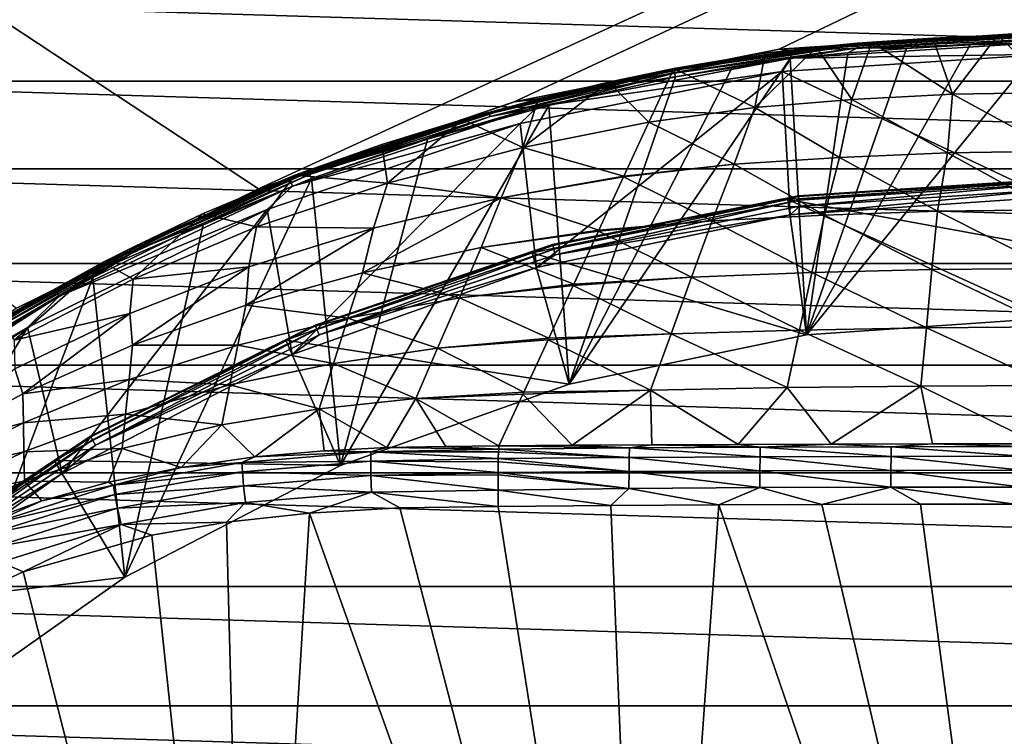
# Model space of a CAD drawing. Header units: metres. Extents: x -50 to 50, y -86 to 50.
# Tile 244 of 256: x -11 to 0, y 15 to 23. Entities that reach past the tile are written whole.
import ezdxf

# ---------------------------------------------------------------- set-up
doc = ezdxf.new("R2010")
doc.units = ezdxf.units.M
doc.layers.add('solid_MONTA1__SW0001', color=7, linetype='CONTINUOUS')

msp = doc.modelspace()

# ---------------------------------------------------------------- linework, layer by layer
at = {"layer": 'solid_MONTA1__SW0001'}
for points in [[(-8.801449, 21.249317, 108.5), (49.207382, 47.907547, 108.5), (-49.207382, 47.907551, 108.5)], [(-11.500178, 19.918446, 108.5), (-8.801449, 21.249317, 108.5), (-49.207382, 47.907551, 108.5)], [(-8.801449, 21.249317, 108.5), (-5.953105, 22.216209, 108.5), (49.207382, 47.907547, 108.5)], [(-5.953105, 22.216209, 108.5), (-3.001976, 22.803211, 108.5), (49.207382, 47.907547, 108.5)], [(-3.001976, 22.803211, 108.5), (0, 23, 108.5), (49.207382, 47.907547, 108.5)], [(-15.506985, 22.449154, 102.300003), (-14.122633, 23.344902, 102.300003), (15.506783, 22.449293, 102.300003)], [(-14.122633, 23.344902, 102.300003), (14.122458, 23.345009, 102.300003), (15.506783, 22.449293, 102.300003)], [(-3.002102, 22.803232, 169.300003), (0, 22.969847, 169.471008), (0, 23, 169.300003)], [(-3.001976, 22.803211, 108.5), (-3.002102, 22.803232, 169.300003), (0, 23, 169.300003)], [(-3.002102, 22.803232, 169.300003), (-2.878885, 22.788723, 169.471008), (0, 22.969847, 169.471008)], [(-3.001976, 22.803211, 108.5), (0, 23, 169.300003), (0, 23, 108.5)], [(-2.878885, 22.788723, 169.471008), (0, 22.88291, 169.621521), (0, 22.969847, 169.471008)], [(-0.073812, 22.967297, 172.477081), (-2.133358, 22.869936, 172.477081), (-0.566919, 22.958464, 172.525787)], [(-2.131873, 22.851913, 172.439346), (-2.133358, 22.869936, 172.477081), (-0.073812, 22.967297, 172.477081)], [(-2.133358, 22.869936, 172.477081), (-1.291835, 22.927837, 172.525497), (-0.566919, 22.958464, 172.525787)], [(-2.133358, 22.869936, 172.477081), (-1.969729, 22.882263, 172.525024), (-1.291835, 22.927837, 172.525497)], [(-0.073743, 22.949213, 172.439346), (-2.131873, 22.851913, 172.439346), (-0.073812, 22.967297, 172.477081)], [(-2.129277, 22.820393, 172.411926), (-2.131873, 22.851913, 172.439346), (-0.073743, 22.949213, 172.439346)], [(-0.073621, 22.917585, 172.411926), (-2.129277, 22.820393, 172.411926), (-0.073743, 22.949213, 172.439346)], [(-1.291835, 22.927837, 172.525497), (-1.969729, 22.882263, 172.525024), (-1.069499, 22.300791, 174.939468)], [(-0.566919, 22.958464, 172.525787), (-1.291835, 22.927837, 172.525497), (-1.069499, 22.300791, 174.939468)], [(-0.566919, 22.958464, 172.525787), (-1.069499, 22.300791, 174.939468), (0.089255, 22.321932, 174.939468)], [(-0.073812, 22.967297, 172.477081), (-0.566919, 22.958464, 172.525787), (0.216688, 22.965233, 172.525894)], [(0.216688, 22.965233, 172.525894), (-0.566919, 22.958464, 172.525787), (0.089255, 22.321932, 174.939468)], [(-2.133358, 22.869936, 172.477081), (-4.177402, 22.588995, 172.473373), (-2.586376, 22.828163, 172.524368)], [(-2.133358, 22.869936, 172.477081), (-4.173573, 22.569506, 172.435959), (-4.177402, 22.588995, 172.473373)], [(-4.177402, 22.588995, 172.473373), (-3.15894, 22.760693, 172.52359), (-2.586376, 22.828163, 172.524368)], [(-2.131873, 22.851913, 172.439346), (-4.173573, 22.569506, 172.435959), (-2.133358, 22.869936, 172.477081)], [(-2.131873, 22.851913, 172.439346), (-4.167278, 22.537468, 172.410095), (-4.173573, 22.569506, 172.435959)], [(-2.129277, 22.820393, 172.411926), (-4.167278, 22.537468, 172.410095), (-2.131873, 22.851913, 172.439346)], [(-2.129277, 22.820393, 172.411926), (-4.158747, 22.494051, 172.399994), (-4.167278, 22.537468, 172.410095)], [(-2.129277, 22.820393, 172.411926), (-3.522003, 22.608255, 172.399994), (-4.158747, 22.494051, 172.399994)], [(-2.129277, 22.820393, 172.411926), (-2.878606, 22.698309, 172.399994), (-3.522003, 22.608255, 172.399994)], [(-2.586376, 22.828163, 172.524368), (-3.274767, 22.153517, 174.939468), (-2.192812, 22.241928, 174.939468)], [(-2.586376, 22.828163, 172.524368), (-3.15894, 22.760693, 172.52359), (-3.274767, 22.153517, 174.939468)], [(-2.878885, 22.788723, 169.471008), (-2.867989, 22.702471, 169.621521), (0, 22.88291, 169.621521)], [(-2.129277, 22.820393, 172.411926), (-2.236646, 22.763296, 172.399994), (-2.878606, 22.698309, 172.399994)], [(-2.867989, 22.702471, 169.621521), (0, 22.75, 169.733017), (0, 22.88291, 169.621521)], [(-0.055053, 22.869448, 172.399994), (0, 19.805643, 172.399994), (-2.696772, 19.621147, 172.399994)], [(-0.874595, 22.851254, 172.399994), (-0.055053, 22.869448, 172.399994), (-2.696772, 19.621147, 172.399994)], [(-1.584947, 22.81292, 172.399994), (-0.874595, 22.851254, 172.399994), (-2.696772, 19.621147, 172.399994)], [(-1.969729, 22.882263, 172.525024), (-2.586376, 22.828163, 172.524368), (-2.192812, 22.241928, 174.939468)], [(-2.133358, 22.869936, 172.477081), (-2.586376, 22.828163, 172.524368), (-1.969729, 22.882263, 172.525024)], [(-2.129277, 22.820393, 172.411926), (-1.584947, 22.81292, 172.399994), (-2.236646, 22.763296, 172.399994)], [(-1.969729, 22.882263, 172.525024), (-2.192812, 22.241928, 174.939468), (-1.069499, 22.300791, 174.939468)], [(-0.073621, 22.917585, 172.411926), (-1.584947, 22.81292, 172.399994), (-2.129277, 22.820393, 172.411926)], [(-0.073621, 22.917585, 172.411926), (-0.874595, 22.851254, 172.399994), (-1.584947, 22.81292, 172.399994)], [(-0.073621, 22.917585, 172.411926), (-0.055053, 22.869448, 172.399994), (-0.874595, 22.851254, 172.399994)], [(-5.953105, 22.216209, 108.5), (-5.952838, 22.216293, 169.300003), (-3.002102, 22.803232, 169.300003)], [(-5.953105, 22.216209, 108.5), (-3.002102, 22.803232, 169.300003), (-3.001976, 22.803211, 108.5)], [(-3.002102, 22.803232, 169.300003), (-5.952838, 22.216293, 169.300003), (-5.712368, 22.248207, 169.471008)], [(-3.002102, 22.803232, 169.300003), (-5.712368, 22.248207, 169.471008), (-2.878885, 22.788723, 169.471008)], [(-2.878885, 22.788723, 169.471008), (-5.712368, 22.248207, 169.471008), (-2.867989, 22.702471, 169.621521)], [(-3.15894, 22.760693, 172.52359), (-4.17758, 22.589931, 172.521606), (-3.274767, 22.153517, 174.939468)], [(-4.177402, 22.588995, 172.473373), (-4.17758, 22.589931, 172.521606), (-3.15894, 22.760693, 172.52359)], [(-2.969471, 22.55537, 169.733017), (-2.969061, 22.555387, 169.800003), (0, 22.75, 169.800003)], [(-2.969471, 22.55537, 169.733017), (0, 22.75, 169.800003), (0, 22.75, 169.733017)], [(-2.969471, 22.55537, 169.733017), (0, 22.75, 169.733017), (-2.867989, 22.702471, 169.621521)], [(0, 21.154348, 169.800003), (0, 22.75, 169.800003), (-2.969061, 22.555387, 169.800003)], [(-2.878606, 22.698309, 172.399994), (-2.236646, 22.763296, 172.399994), (-2.696772, 19.621147, 172.399994)], [(-2.236646, 22.763296, 172.399994), (-1.584947, 22.81292, 172.399994), (-2.696772, 19.621147, 172.399994)], [(-5.712368, 22.248207, 169.471008), (-5.690748, 22.164001, 169.621521), (-2.867989, 22.702471, 169.621521)], [(-2.969471, 22.55537, 169.733017), (-2.867989, 22.702471, 169.621521), (-5.690748, 22.164001, 169.621521)], [(-2.878606, 22.698309, 172.399994), (-2.696772, 19.621147, 172.399994), (-5.343726, 19.071123, 172.399994)], [(-3.522003, 22.608255, 172.399994), (-2.878606, 22.698309, 172.399994), (-5.343726, 19.071123, 172.399994)], [(-3.522003, 22.608255, 172.399994), (-5.343726, 19.071123, 172.399994), (-4.158747, 22.494051, 172.399994)], [(-6.237096, 22.100176, 172.473969), (-4.903313, 22.43601, 172.519043), (-4.17758, 22.589931, 172.521606)], [(-4.177402, 22.588995, 172.473373), (-6.237096, 22.100176, 172.473969), (-4.17758, 22.589931, 172.521606)], [(-6.231608, 22.082447, 172.43779), (-6.237096, 22.100176, 172.473969), (-4.177402, 22.588995, 172.473373)], [(-4.177402, 22.588995, 172.473373), (-4.173573, 22.569506, 172.435959), (-6.231608, 22.082447, 172.43779)], [(-6.222771, 22.052341, 172.411438), (-6.231608, 22.082447, 172.43779), (-4.173573, 22.569506, 172.435959)], [(-4.173573, 22.569506, 172.435959), (-4.167278, 22.537468, 172.410095), (-6.222771, 22.052341, 172.411438)], [(-5.56934, 22.1763, 172.399994), (-6.222771, 22.052341, 172.411438), (-4.167278, 22.537468, 172.410095)], [(-5.888133, 21.974813, 169.733017), (-5.888117, 21.974751, 169.800003), (-2.969061, 22.555387, 169.800003)], [(-5.888133, 21.974813, 169.733017), (-2.969061, 22.555387, 169.800003), (-2.969471, 22.55537, 169.733017)], [(-5.888133, 21.974813, 169.733017), (-2.969471, 22.55537, 169.733017), (-5.690748, 22.164001, 169.621521)], [(-5.707678, 20.36978, 169.800003), (-2.969061, 22.555387, 169.800003), (-5.888117, 21.974751, 169.800003)], [(-5.707678, 20.36978, 169.800003), (-2.88034, 20.957296, 169.800003), (-2.969061, 22.555387, 169.800003)], [(-4.167278, 22.537468, 172.410095), (-4.158747, 22.494051, 172.399994), (-5.56934, 22.1763, 172.399994)], [(-4.158747, 22.494051, 172.399994), (-5.343726, 19.071123, 172.399994), (-5.56934, 22.1763, 172.399994)], [(-4.903313, 22.43601, 172.519043), (-4.45483, 21.991079, 174.939468), (-4.17758, 22.589931, 172.521606)], [(-4.17758, 22.589931, 172.521606), (-4.45483, 21.991079, 174.939468), (-3.274767, 22.153517, 174.939468)], [(-2.88034, 20.957296, 169.800003), (0, 21.154348, 169.800003), (-2.969061, 22.555387, 169.800003)], [(-16.834574, 21.471603, 102.300003), (-15.506985, 22.449154, 102.300003), (16.834351, 21.471779, 102.300003)], [(-15.506985, 22.449154, 102.300003), (15.506783, 22.449293, 102.300003), (16.834351, 21.471779, 102.300003)], [(-6.237096, 22.100176, 172.473969), (-5.686813, 22.247437, 172.51741), (-4.903313, 22.43601, 172.519043)], [(-4.903313, 22.43601, 172.519043), (-5.856636, 21.70822, 174.939468), (-4.45483, 21.991079, 174.939468)], [(-4.903313, 22.43601, 172.519043), (-5.686813, 22.247437, 172.51741), (-5.856636, 21.70822, 174.939468)], [(-1.069499, 22.300791, 174.939468), (-2.192812, 22.241928, 174.939468), (-1.128395, 21.648376, 177.39505)], [(-1.069499, 22.300791, 174.939468), (-1.128395, 21.648376, 177.39505), (0.093985, 21.666397, 177.39505)], [(0.089255, 22.321932, 174.939468), (-1.069499, 22.300791, 174.939468), (0.093985, 21.666397, 177.39505)], [(-5.952838, 22.216293, 169.300003), (-8.801719, 21.249229, 169.300003), (-8.455765, 21.356823, 169.471008)], [(-8.801449, 21.249317, 108.5), (-8.801719, 21.249229, 169.300003), (-5.952838, 22.216293, 169.300003)], [(-8.801449, 21.249317, 108.5), (-5.952838, 22.216293, 169.300003), (-5.953105, 22.216209, 108.5)], [(-5.712368, 22.248207, 169.471008), (-8.455765, 21.356823, 169.471008), (-5.690748, 22.164001, 169.621521)], [(-5.952838, 22.216293, 169.300003), (-8.455765, 21.356823, 169.471008), (-5.712368, 22.248207, 169.471008)], [(-8.455765, 21.356823, 169.471008), (-8.423761, 21.275991, 169.621521), (-5.690748, 22.164001, 169.621521)], [(-5.888133, 21.974813, 169.733017), (-5.690748, 22.164001, 169.621521), (-8.423761, 21.275991, 169.621521)], [(-5.56934, 22.1763, 172.399994), (-5.343726, 19.071123, 172.399994), (-7.890362, 18.166029, 172.399994)], [(-5.56934, 22.1763, 172.399994), (-7.890362, 18.166029, 172.399994), (-6.921131, 21.800327, 172.399994)], [(-5.56934, 22.1763, 172.399994), (-6.921131, 21.800327, 172.399994), (-6.222771, 22.052341, 172.411438)], [(-5.686813, 22.247437, 172.51741), (-6.528449, 22.019562, 172.516525), (-5.856636, 21.70822, 174.939468)], [(-6.237096, 22.100176, 172.473969), (-6.528449, 22.019562, 172.516525), (-5.686813, 22.247437, 172.51741)], [(-2.192812, 22.241928, 174.939468), (-3.274767, 22.153517, 174.939468), (-2.329001, 21.597858, 177.39505)], [(-2.192812, 22.241928, 174.939468), (-2.329001, 21.597858, 177.39505), (-1.128395, 21.648376, 177.39505)], [(-6.237096, 22.100176, 172.473969), (-8.253043, 21.451763, 172.473969), (-6.528449, 22.019562, 172.516525)], [(-8.245429, 21.434811, 172.43779), (-8.253043, 21.451763, 172.473969), (-6.237096, 22.100176, 172.473969)], [(-6.231608, 22.082447, 172.43779), (-8.245429, 21.434811, 172.43779), (-6.237096, 22.100176, 172.473969)], [(-8.233414, 21.405811, 172.411438), (-8.245429, 21.434811, 172.43779), (-6.231608, 22.082447, 172.43779)], [(-6.222771, 22.052341, 172.411438), (-8.233414, 21.405811, 172.411438), (-6.231608, 22.082447, 172.43779)], [(-8.211345, 21.363882, 172.399994), (-8.233414, 21.405811, 172.411438), (-6.222771, 22.052341, 172.411438)], [(-6.921131, 21.800327, 172.399994), (-8.211345, 21.363882, 172.399994), (-6.222771, 22.052341, 172.411438)], [(-3.274767, 22.153517, 174.939468), (-4.45483, 21.991079, 174.939468), (-3.503823, 21.521582, 177.39505)], [(-3.274767, 22.153517, 174.939468), (-3.503823, 21.521582, 177.39505), (-2.329001, 21.597858, 177.39505)], [(-8.427622, 19.403118, 169.800003), (-5.888117, 21.974751, 169.800003), (-8.706412, 21.01807, 169.800003)], [(-8.706048, 21.018259, 169.733017), (-8.706412, 21.01807, 169.800003), (-5.888117, 21.974751, 169.800003)], [(-8.706048, 21.018259, 169.733017), (-5.888117, 21.974751, 169.800003), (-5.888133, 21.974813, 169.733017)], [(-8.706048, 21.018259, 169.733017), (-5.888133, 21.974813, 169.733017), (-8.423761, 21.275991, 169.621521)], [(-8.427622, 19.403118, 169.800003), (-5.707678, 20.36978, 169.800003), (-5.888117, 21.974751, 169.800003)], [(-8.253043, 21.451763, 172.473969), (-7.429796, 21.742981, 172.515961), (-6.528449, 22.019562, 172.516525)], [(-6.528449, 22.019562, 172.516525), (-7.429796, 21.742981, 172.515961), (-7.365602, 21.312414, 174.939468)], [(-6.528449, 22.019562, 172.516525), (-7.365602, 21.312414, 174.939468), (-5.856636, 21.70822, 174.939468)], [(-5.856636, 21.70822, 174.939468), (-4.733414, 21.389343, 177.368988), (-4.45483, 21.991079, 174.939468)], [(-4.45483, 21.991079, 174.939468), (-4.733414, 21.389343, 177.368988), (-3.503823, 21.521582, 177.39505)], [(-7.429796, 21.742981, 172.515961), (-8.396906, 21.398521, 172.515991), (-7.365602, 21.312414, 174.939468)], [(-8.253043, 21.451763, 172.473969), (-8.396906, 21.398521, 172.515991), (-7.429796, 21.742981, 172.515961)], [(-6.921131, 21.800327, 172.399994), (-7.890362, 18.166029, 172.399994), (-8.211345, 21.363882, 172.399994)], [(-5.856636, 21.70822, 174.939468), (-7.365602, 21.312414, 174.939468), (-6.098422, 21.148706, 177.368988)], [(-5.856636, 21.70822, 174.939468), (-6.098422, 21.148706, 177.368988), (-4.733414, 21.389343, 177.368988)], [(-1.128395, 21.648376, 177.39505), (-2.329001, 21.597858, 177.39505), (-1.238939, 20.997639, 179.839539)], [(-1.128395, 21.648376, 177.39505), (-1.238939, 20.997639, 179.839539), (0.029264, 21.013922, 179.839539)], [(0.093985, 21.666397, 177.39505), (-1.128395, 21.648376, 177.39505), (0.029264, 21.013922, 179.839539)], [(-3.503823, 21.521582, 177.39505), (-4.736403, 21.382887, 177.39505), (-3.748978, 20.891369, 179.839539)], [(-4.733414, 21.389343, 177.368988), (-4.736403, 21.382887, 177.39505), (-3.503823, 21.521582, 177.39505)], [(-3.503823, 21.521582, 177.39505), (-3.748978, 20.891369, 179.839539), (-2.498845, 20.955297, 179.839539)], [(-2.329001, 21.597858, 177.39505), (-3.503823, 21.521582, 177.39505), (-2.498845, 20.955297, 179.839539)], [(-2.329001, 21.597858, 177.39505), (-2.498845, 20.955297, 179.839539), (-1.238939, 20.997639, 179.839539)], [(-18.101463, 20.414944, 102.300003), (-16.834574, 21.471603, 102.300003), (18.101221, 20.415159, 102.300003)], [(-16.834574, 21.471603, 102.300003), (16.834351, 21.471779, 102.300003), (18.101221, 20.415159, 102.300003)], [(-8.253043, 21.451763, 172.473969), (-10.193793, 20.602896, 172.473969), (-8.396906, 21.398521, 172.515991)], [(-10.183953, 20.587076, 172.43779), (-10.193793, 20.602896, 172.473969), (-8.253043, 21.451763, 172.473969)], [(-10.193793, 20.602896, 172.473969), (-9.428822, 20.967745, 172.51622), (-8.396906, 21.398521, 172.515991)], [(-8.245429, 21.434811, 172.43779), (-10.183953, 20.587076, 172.43779), (-8.253043, 21.451763, 172.473969)], [(-10.168549, 20.559704, 172.411438), (-10.183953, 20.587076, 172.43779), (-8.245429, 21.434811, 172.43779)], [(-8.233414, 21.405811, 172.411438), (-10.168549, 20.559704, 172.411438), (-8.245429, 21.434811, 172.43779)], [(-9.415627, 20.866615, 172.399994), (-10.168549, 20.559704, 172.411438), (-8.233414, 21.405811, 172.411438)], [(-8.396906, 21.398521, 172.515991), (-9.428822, 20.967745, 172.51622), (-8.823529, 20.822554, 174.939468)], [(-8.211345, 21.363882, 172.399994), (-9.415627, 20.866615, 172.399994), (-8.233414, 21.405811, 172.411438)], [(-8.396906, 21.398521, 172.515991), (-8.823529, 20.822554, 174.939468), (-7.365602, 21.312414, 174.939468)], [(-8.455765, 21.356823, 169.471008), (-11.065808, 20.12863, 169.471008), (-8.423761, 21.275991, 169.621521)], [(-8.801719, 21.249229, 169.300003), (-11.065808, 20.12863, 169.471008), (-8.455765, 21.356823, 169.471008)], [(-8.211345, 21.363882, 172.399994), (-7.890362, 18.166029, 172.399994), (-10.290907, 16.922169, 172.399994)], [(-8.211345, 21.363882, 172.399994), (-10.290907, 16.922169, 172.399994), (-9.415627, 20.866615, 172.399994)], [(-7.365602, 21.312414, 174.939468), (-8.823529, 20.822554, 174.939468), (-7.523688, 20.808485, 177.368988)], [(-7.365602, 21.312414, 174.939468), (-7.523688, 20.808485, 177.368988), (-6.098422, 21.148706, 177.368988)], [(-6.098422, 21.148706, 177.368988), (-4.736403, 21.382887, 177.39505), (-4.733414, 21.389343, 177.368988)], [(-6.098422, 21.148706, 177.368988), (-5.011999, 20.787607, 179.798492), (-4.736403, 21.382887, 177.39505)], [(-4.736403, 21.382887, 177.39505), (-5.011999, 20.787607, 179.798492), (-3.748978, 20.891369, 179.839539)], [(-2.904031, 21.128395, 170.100891), (0, 20.598442, 171.271683), (0, 21.327036, 170.100891)], [(-2.787147, 21.170485, 170.021729), (-2.904031, 21.128395, 170.100891), (0, 21.327036, 170.100891)], [(-2.787147, 21.170485, 170.021729), (0, 21.327036, 170.100891), (0, 21.353165, 170.021729)], [(-2.787147, 21.170485, 170.021729), (0, 21.353165, 170.021729), (-2.786045, 21.162115, 169.938705)], [(-2.786045, 21.162115, 169.938705), (0, 21.353165, 170.021729), (0, 21.344723, 169.938705)], [(-2.786045, 21.162115, 169.938705), (0, 21.344723, 169.938705), (-2.780618, 21.120888, 169.866348)], [(-2.780618, 21.120888, 169.866348), (0, 21.344723, 169.938705), (0, 21.303139, 169.866348)], [(-2.780618, 21.120888, 169.866348), (0, 21.303139, 169.866348), (-2.771809, 21.053978, 169.817276)], [(-2.771809, 21.053978, 169.817276), (0, 21.303139, 169.866348), (0, 21.235653, 169.817276)], [(-11.500178, 19.918446, 108.5), (-8.801719, 21.249229, 169.300003), (-8.801449, 21.249317, 108.5)], [(-11.500178, 19.918446, 108.5), (-11.5, 19.918585, 169.300003), (-8.801719, 21.249229, 169.300003)], [(-8.801719, 21.249229, 169.300003), (-11.5, 19.918585, 169.300003), (-11.065808, 20.12863, 169.471008)], [(-11.065808, 20.12863, 169.471008), (-11.023926, 20.052446, 169.621521), (-8.423761, 21.275991, 169.621521)], [(-8.706048, 21.018259, 169.733017), (-8.423761, 21.275991, 169.621521), (-11.023926, 20.052446, 169.621521)], [(0, 21.235653, 169.817276), (0, 21.154348, 169.800003), (-2.88034, 20.957296, 169.800003)], [(-2.771809, 21.053978, 169.817276), (0, 21.235653, 169.817276), (-2.88034, 20.957296, 169.800003)], [(-6.098422, 21.148706, 177.368988), (-7.645971, 20.313288, 179.798492), (-6.322207, 20.592432, 179.798492)], [(-6.098422, 21.148706, 177.368988), (-7.523688, 20.808485, 177.368988), (-7.645971, 20.313288, 179.798492)], [(-6.098422, 21.148706, 177.368988), (-6.322207, 20.592432, 179.798492), (-5.011999, 20.787607, 179.798492)], [(-2.696772, 19.621147, 172.399994), (-2.904031, 21.128395, 170.100891), (-5.753965, 20.536171, 170.100891)], [(-5.526606, 20.625572, 170.021729), (-5.753965, 20.536171, 170.100891), (-2.904031, 21.128395, 170.100891)], [(-5.526606, 20.625572, 170.021729), (-2.904031, 21.128395, 170.100891), (-2.787147, 21.170485, 170.021729)], [(-5.526606, 20.625572, 170.021729), (-2.787147, 21.170485, 170.021729), (-5.524421, 20.617418, 169.938705)], [(-2.787147, 21.170485, 170.021729), (-2.786045, 21.162115, 169.938705), (-5.524421, 20.617418, 169.938705)], [(-5.524421, 20.617418, 169.938705), (-2.786045, 21.162115, 169.938705), (-5.513658, 20.577253, 169.866348)], [(-2.786045, 21.162115, 169.938705), (-2.780618, 21.120888, 169.866348), (-5.513658, 20.577253, 169.866348)], [(-5.513658, 20.577253, 169.866348), (-2.780618, 21.120888, 169.866348), (-5.496192, 20.512066, 169.817276)], [(-2.780618, 21.120888, 169.866348), (-2.771809, 21.053978, 169.817276), (-5.496192, 20.512066, 169.817276)], [(-2.904031, 21.128395, 170.100891), (0, 19.805643, 172.399994), (0, 20.598442, 171.271683)], [(-2.696772, 19.621147, 172.399994), (0, 19.805643, 172.399994), (-2.904031, 21.128395, 170.100891)], [(-11.375, 19.702078, 169.733017), (-8.706412, 21.01807, 169.800003), (-8.706048, 21.018259, 169.733017)], [(-11.375, 19.702078, 169.733017), (-8.706048, 21.018259, 169.733017), (-11.023926, 20.052446, 169.621521)], [(-11.375, 19.702078, 169.733017), (-11.374999, 19.702078, 169.800003), (-8.706412, 21.01807, 169.800003)], [(-10.991528, 18.074591, 169.800003), (-8.706412, 21.01807, 169.800003), (-11.374999, 19.702078, 169.800003)], [(-10.991528, 18.074591, 169.800003), (-8.427622, 19.403118, 169.800003), (-8.706412, 21.01807, 169.800003)], [(-9.428822, 20.967745, 172.51622), (-10.534247, 20.431097, 172.514587), (-10.198472, 20.241102, 174.939468)], [(-10.193793, 20.602896, 172.473969), (-10.534247, 20.431097, 172.514587), (-9.428822, 20.967745, 172.51622)], [(-9.428822, 20.967745, 172.51622), (-10.198472, 20.241102, 174.939468), (-8.823529, 20.822554, 174.939468)], [(-5.496192, 20.512066, 169.817276), (-2.88034, 20.957296, 169.800003), (-5.707678, 20.36978, 169.800003)], [(-5.496192, 20.512066, 169.817276), (-2.771809, 21.053978, 169.817276), (-2.88034, 20.957296, 169.800003)], [(-2.498845, 20.955297, 179.839539), (-3.748978, 20.891369, 179.839539), (-2.636821, 20.314394, 182.284042)], [(-2.498845, 20.955297, 179.839539), (-2.636821, 20.314394, 182.284042), (-1.300318, 20.348423, 182.284042)], [(-1.238939, 20.997639, 179.839539), (-2.498845, 20.955297, 179.839539), (-1.300318, 20.348423, 182.284042)], [(-1.238939, 20.997639, 179.839539), (-1.300318, 20.348423, 182.284042), (0.030662, 20.36132, 182.284042)], [(0.029264, 21.013922, 179.839539), (-1.238939, 20.997639, 179.839539), (0.030662, 20.36132, 182.284042)], [(-9.415627, 20.866615, 172.399994), (-10.290907, 16.922169, 172.399994), (-10.647245, 20.260118, 172.399994)], [(-9.415627, 20.866615, 172.399994), (-10.647245, 20.260118, 172.399994), (-10.168549, 20.559704, 172.411438)], [(-3.748978, 20.891369, 179.839539), (-5.016706, 20.777439, 179.839539), (-3.978135, 20.262503, 182.284042)], [(-5.011999, 20.787607, 179.798492), (-5.016706, 20.777439, 179.839539), (-3.748978, 20.891369, 179.839539)], [(-3.748978, 20.891369, 179.839539), (-3.978135, 20.262503, 182.284042), (-2.636821, 20.314394, 182.284042)], [(-8.823529, 20.822554, 174.939468), (-10.198472, 20.241102, 174.939468), (-8.910273, 20.379522, 177.368988)], [(-7.523688, 20.808485, 177.368988), (-8.944854, 19.952955, 179.798492), (-7.645971, 20.313288, 179.798492)], [(-7.523688, 20.808485, 177.368988), (-8.910273, 20.379522, 177.368988), (-8.944854, 19.952955, 179.798492)], [(-8.823529, 20.822554, 174.939468), (-8.910273, 20.379522, 177.368988), (-7.523688, 20.808485, 177.368988)], [(-6.322207, 20.592432, 179.798492), (-5.016706, 20.777439, 179.839539), (-5.011999, 20.787607, 179.798492)], [(-6.322207, 20.592432, 179.798492), (-5.290584, 20.185871, 182.227997), (-5.016706, 20.777439, 179.839539)], [(-5.016706, 20.777439, 179.839539), (-5.290584, 20.185871, 182.227997), (-3.978135, 20.262503, 182.284042)], [(-8.171502, 19.727751, 170.021729), (-5.753965, 20.536171, 170.100891), (-5.526606, 20.625572, 170.021729)], [(-8.171502, 19.727751, 170.021729), (-5.526606, 20.625572, 170.021729), (-8.168272, 19.719954, 169.938705)], [(-5.526606, 20.625572, 170.021729), (-5.524421, 20.617418, 169.938705), (-8.168272, 19.719954, 169.938705)], [(-10.193793, 20.602896, 172.473969), (-12.044271, 19.573376, 172.473969), (-10.534247, 20.431097, 172.514587)], [(-12.032591, 19.558783, 172.43779), (-12.044271, 19.573376, 172.473969), (-10.193793, 20.602896, 172.473969)], [(-10.183953, 20.587076, 172.43779), (-12.032591, 19.558783, 172.43779), (-10.193793, 20.602896, 172.473969)], [(-12.014407, 19.533133, 172.411438), (-12.032591, 19.558783, 172.43779), (-10.183953, 20.587076, 172.43779)], [(-10.168549, 20.559704, 172.411438), (-12.014407, 19.533133, 172.411438), (-10.183953, 20.587076, 172.43779)], [(-11.900815, 19.547262, 172.399994), (-12.014407, 19.533133, 172.411438), (-10.168549, 20.559704, 172.411438)], [(-10.647245, 20.260118, 172.399994), (-11.900815, 19.547262, 172.399994), (-10.168549, 20.559704, 172.411438)], [(-5.343726, 19.071123, 172.399994), (-5.753965, 20.536171, 170.100891), (-8.496715, 19.561399, 170.100891)], [(-8.171502, 19.727751, 170.021729), (-8.496715, 19.561399, 170.100891), (-5.753965, 20.536171, 170.100891)], [(-8.168272, 19.719954, 169.938705), (-5.524421, 20.617418, 169.938705), (-8.152358, 19.681534, 169.866348)], [(-5.524421, 20.617418, 169.938705), (-5.513658, 20.577253, 169.866348), (-8.152358, 19.681534, 169.866348)], [(-8.152358, 19.681534, 169.866348), (-5.513658, 20.577253, 169.866348), (-8.126533, 19.619184, 169.817276)], [(-5.513658, 20.577253, 169.866348), (-5.496192, 20.512066, 169.817276), (-8.126533, 19.619184, 169.817276)], [(-6.322207, 20.592432, 179.798492), (-7.645971, 20.313288, 179.798492), (-6.564942, 20.032244, 182.227997)], [(-6.322207, 20.592432, 179.798492), (-6.564942, 20.032244, 182.227997), (-5.290584, 20.185871, 182.227997)], [(-5.343726, 19.071123, 172.399994), (-2.696772, 19.621147, 172.399994), (-5.753965, 20.536171, 170.100891)], [(-19.301382, 19.284395, 102.300003), (-18.101463, 20.414944, 102.300003), (19.301128, 19.284651, 102.300003)], [(-18.101463, 20.414944, 102.300003), (18.101221, 20.415159, 102.300003), (19.301128, 19.284651, 102.300003)], [(-12.044271, 19.573376, 172.473969), (-11.694107, 19.786428, 172.51445), (-10.534247, 20.431097, 172.514587)], [(-10.534247, 20.431097, 172.514587), (-11.694107, 19.786428, 172.51445), (-11.52556, 19.561874, 174.939468)], [(-10.534247, 20.431097, 172.514587), (-11.52556, 19.561874, 174.939468), (-10.198472, 20.241102, 174.939468)], [(-8.126533, 19.619184, 169.817276), (-5.496192, 20.512066, 169.817276), (-5.707678, 20.36978, 169.800003)], [(-8.910273, 20.379522, 177.368988), (-10.235502, 19.860147, 177.368988), (-10.205084, 19.506168, 179.798492)], [(-10.198472, 20.241102, 174.939468), (-10.235502, 19.860147, 177.368988), (-8.910273, 20.379522, 177.368988)], [(-8.910273, 20.379522, 177.368988), (-10.205084, 19.506168, 179.798492), (-8.944854, 19.952955, 179.798492)], [(-7.645971, 20.313288, 179.798492), (-8.944854, 19.952955, 179.798492), (-7.806361, 19.807764, 182.227997)], [(-8.126533, 19.619184, 169.817276), (-5.707678, 20.36978, 169.800003), (-8.427622, 19.403118, 169.800003)], [(-7.645971, 20.313288, 179.798492), (-7.806361, 19.807764, 182.227997), (-6.564942, 20.032244, 182.227997)], [(-2.636821, 20.314394, 182.284042), (-3.978135, 20.262503, 182.284042), (-2.774798, 19.673492, 184.728546)], [(-2.636821, 20.314394, 182.284042), (-2.774798, 19.673492, 184.728546), (-1.361698, 19.699209, 184.728546)], [(-1.300318, 20.348423, 182.284042), (-2.636821, 20.314394, 182.284042), (-1.361698, 19.699209, 184.728546)], [(-1.300318, 20.348423, 182.284042), (-1.361698, 19.699209, 184.728546), (0.032058, 19.708717, 184.728546)], [(0.030662, 20.36132, 182.284042), (-1.300318, 20.348423, 182.284042), (0.032058, 19.708717, 184.728546)], [(-10.647245, 20.260118, 172.399994), (-10.290907, 16.922169, 172.399994), (-12.498887, 15.363619, 172.399994)], [(-10.647245, 20.260118, 172.399994), (-12.498887, 15.363619, 172.399994), (-11.900815, 19.547262, 172.399994)], [(-10.198472, 20.241102, 174.939468), (-11.52556, 19.561874, 174.939468), (-10.235502, 19.860147, 177.368988)], [(-6.564942, 20.032244, 182.227997), (-5.29701, 20.171989, 182.284042), (-5.290584, 20.185871, 182.227997)], [(-3.978135, 20.262503, 182.284042), (-5.29701, 20.171989, 182.284042), (-4.207293, 19.633636, 184.728546)], [(-5.290584, 20.185871, 182.227997), (-5.29701, 20.171989, 182.284042), (-3.978135, 20.262503, 182.284042)], [(-3.978135, 20.262503, 182.284042), (-4.207293, 19.633636, 184.728546), (-2.774798, 19.673492, 184.728546)], [(-11.065808, 20.12863, 169.471008), (-13.501337, 18.582996, 169.471008), (-11.023926, 20.052446, 169.621521)], [(-11.5, 19.918585, 169.300003), (-13.501337, 18.582996, 169.471008), (-11.065808, 20.12863, 169.471008)], [(-6.564942, 20.032244, 182.227997), (-5.569168, 19.584135, 184.657501), (-5.29701, 20.171989, 182.284042)], [(-5.29701, 20.171989, 182.284042), (-5.569168, 19.584135, 184.657501), (-4.207293, 19.633636, 184.728546)], [(-13.501337, 18.582996, 169.471008), (-13.450237, 18.512663, 169.621521), (-11.023926, 20.052446, 169.621521)], [(-11.375, 19.702078, 169.733017), (-11.023926, 20.052446, 169.621521), (-13.450237, 18.512663, 169.621521)], [(-6.564942, 20.032244, 182.227997), (-7.806361, 19.807764, 182.227997), (-6.807672, 19.472055, 184.657501)], [(-6.564942, 20.032244, 182.227997), (-6.807672, 19.472055, 184.657501), (-5.569168, 19.584135, 184.657501)], [(-11.52556, 19.561874, 174.939468), (-11.517213, 19.242197, 177.368988), (-10.235502, 19.860147, 177.368988)], [(-10.235502, 19.860147, 177.368988), (-11.517213, 19.242197, 177.368988), (-11.427204, 18.963104, 179.798492)], [(-10.235502, 19.860147, 177.368988), (-11.427204, 18.963104, 179.798492), (-10.205084, 19.506168, 179.798492)], [(-8.944854, 19.952955, 179.798492), (-10.205084, 19.506168, 179.798492), (-9.033937, 19.507435, 182.227997)], [(-8.944854, 19.952955, 179.798492), (-9.033937, 19.507435, 182.227997), (-7.806361, 19.807764, 182.227997)], [(-7.806361, 19.807764, 182.227997), (-9.033937, 19.507435, 182.227997), (-7.966739, 19.302244, 184.657501)], [(-7.806361, 19.807764, 182.227997), (-7.966739, 19.302244, 184.657501), (-6.807672, 19.472055, 184.657501)], [(-13.849322, 18.048788, 169.733017), (-13.848977, 18.049007, 169.800003), (-11.374999, 19.702078, 169.800003)], [(-13.849322, 18.048788, 169.733017), (-11.374999, 19.702078, 169.800003), (-11.375, 19.702078, 169.733017)], [(-13.849322, 18.048788, 169.733017), (-11.375, 19.702078, 169.733017), (-13.450237, 18.512663, 169.621521)], [(-13.350351, 16.409586, 169.800003), (-11.374999, 19.702078, 169.800003), (-13.848977, 18.049007, 169.800003)], [(-13.350351, 16.409586, 169.800003), (-10.991528, 18.074591, 169.800003), (-11.374999, 19.702078, 169.800003)], [(-10.676582, 18.492382, 170.021729), (-8.496715, 19.561399, 170.100891), (-8.171502, 19.727751, 170.021729)], [(-10.676582, 18.492382, 170.021729), (-8.171502, 19.727751, 170.021729), (-10.672361, 18.485073, 169.938705)], [(-8.171502, 19.727751, 170.021729), (-8.168272, 19.719954, 169.938705), (-10.672361, 18.485073, 169.938705)], [(-10.672361, 18.485073, 169.938705), (-8.168272, 19.719954, 169.938705), (-10.651569, 18.44906, 169.866348)], [(-8.168272, 19.719954, 169.938705), (-8.152358, 19.681534, 169.866348), (-10.651569, 18.44906, 169.866348)], [(-10.651569, 18.44906, 169.866348), (-8.152358, 19.681534, 169.866348), (-10.617826, 18.390615, 169.817276)], [(-8.152358, 19.681534, 169.866348), (-8.126533, 19.619184, 169.817276), (-10.617826, 18.390615, 169.817276)], [(-2.774798, 19.673492, 184.728546), (-4.207293, 19.633636, 184.728546), (-2.91277, 19.032591, 187.17305)], [(-2.774798, 19.673492, 184.728546), (-2.91277, 19.032591, 187.17305), (-1.423071, 19.049994, 187.17305)], [(-1.361698, 19.699209, 184.728546), (-2.774798, 19.673492, 184.728546), (-1.423071, 19.049994, 187.17305)], [(-1.361698, 19.699209, 184.728546), (-1.423071, 19.049994, 187.17305), (0.033464, 19.056116, 187.17305)], [(0.032058, 19.708717, 184.728546), (-1.361698, 19.699209, 184.728546), (0.033464, 19.056116, 187.17305)], [(-7.890362, 18.166029, 172.399994), (-8.496715, 19.561399, 170.100891), (-11.081185, 18.222233, 170.100891)], [(-10.676582, 18.492382, 170.021729), (-11.081185, 18.222233, 170.100891), (-8.496715, 19.561399, 170.100891)], [(-10.617826, 18.390615, 169.817276), (-8.126533, 19.619184, 169.817276), (-8.427622, 19.403118, 169.800003)], [(-7.890362, 18.166029, 172.399994), (-5.343726, 19.071123, 172.399994), (-8.496715, 19.561399, 170.100891)], [(-6.807672, 19.472055, 184.657501), (-5.577314, 19.566542, 184.728546), (-5.569168, 19.584135, 184.657501)], [(-6.807672, 19.472055, 184.657501), (-5.847753, 18.982401, 187.087006), (-5.577314, 19.566542, 184.728546)], [(-5.577314, 19.566542, 184.728546), (-5.847753, 18.982401, 187.087006), (-4.436448, 19.00477, 187.17305)], [(-4.207293, 19.633636, 184.728546), (-5.577314, 19.566542, 184.728546), (-4.436448, 19.00477, 187.17305)], [(-5.569168, 19.584135, 184.657501), (-5.577314, 19.566542, 184.728546), (-4.207293, 19.633636, 184.728546)], [(-4.207293, 19.633636, 184.728546), (-4.436448, 19.00477, 187.17305), (-2.91277, 19.032591, 187.17305)], [(-10.205084, 19.506168, 179.798492), (-11.427204, 18.963104, 179.798492), (-10.244523, 19.121885, 182.227997)], [(-9.033937, 19.507435, 182.227997), (-10.244523, 19.121885, 182.227997), (-9.123004, 19.06192, 184.657501)], [(-10.205084, 19.506168, 179.798492), (-10.244523, 19.121885, 182.227997), (-9.033937, 19.507435, 182.227997)], [(-9.033937, 19.507435, 182.227997), (-9.123004, 19.06192, 184.657501), (-7.966739, 19.302244, 184.657501)], [(-6.807672, 19.472055, 184.657501), (-7.966739, 19.302244, 184.657501), (-7.050401, 18.911867, 187.087006)], [(-6.807672, 19.472055, 184.657501), (-7.050401, 18.911867, 187.087006), (-5.847753, 18.982401, 187.087006)], [(-10.617826, 18.390615, 169.817276), (-8.427622, 19.403118, 169.800003), (-10.991528, 18.074591, 169.800003)], [(-20.430897, 18.083454, 102.300003), (-19.301382, 19.284395, 102.300003), (20.430635, 18.08375, 102.300003)], [(-19.301382, 19.284395, 102.300003), (19.301128, 19.284651, 102.300003), (20.430635, 18.08375, 102.300003)], [(-11.517213, 19.242197, 177.368988), (-12.60681, 18.320211, 179.798492), (-11.427204, 18.963104, 179.798492)], [(-7.966739, 19.302244, 184.657501), (-9.123004, 19.06192, 184.657501), (-8.127116, 18.796724, 187.087006)], [(-7.966739, 19.302244, 184.657501), (-8.127116, 18.796724, 187.087006), (-7.050401, 18.911867, 187.087006)], [(-11.427204, 18.963104, 179.798492), (-11.422028, 18.639372, 182.227997), (-10.244523, 19.121885, 182.227997)], [(-10.244523, 19.121885, 182.227997), (-11.422028, 18.639372, 182.227997), (-10.283939, 18.73761, 184.657501)], [(-10.244523, 19.121885, 182.227997), (-10.283939, 18.73761, 184.657501), (-9.123004, 19.06192, 184.657501)], [(-9.123004, 19.06192, 184.657501), (-10.283939, 18.73761, 184.657501), (-9.212068, 18.616404, 187.087006)], [(-9.123004, 19.06192, 184.657501), (-9.212068, 18.616404, 187.087006), (-8.127116, 18.796724, 187.087006)], [(-7.050401, 18.911867, 187.087006), (-5.857618, 18.961092, 187.17305), (-5.847753, 18.982401, 187.087006)], [(-5.307659, 18.390495, 189.528), (-4.436448, 19.00477, 187.17305), (-5.857618, 18.961092, 187.17305)], [(-5.847753, 18.982401, 187.087006), (-5.857618, 18.961092, 187.17305), (-4.436448, 19.00477, 187.17305)], [(-5.307659, 18.390495, 189.528), (-4.42025, 18.395763, 189.551193), (-4.436448, 19.00477, 187.17305)], [(-3.46006, 18.400408, 189.570969), (-2.91277, 19.032591, 187.17305), (-4.436448, 19.00477, 187.17305)], [(-4.42025, 18.395763, 189.551193), (-3.46006, 18.400408, 189.570969), (-4.436448, 19.00477, 187.17305)], [(-3.46006, 18.400408, 189.570969), (-2.422693, 18.404156, 189.586975), (-2.91277, 19.032591, 187.17305)], [(-2.422693, 18.404156, 189.586975), (-1.423071, 19.049994, 187.17305), (-2.91277, 19.032591, 187.17305)], [(-2.422693, 18.404156, 189.586975), (-1.293328, 18.40659, 189.598206), (-1.423071, 19.049994, 187.17305)], [(-0.119841, 18.407438, 189.602783), (0.033464, 19.056116, 187.17305), (-1.423071, 19.049994, 187.17305)], [(-1.293328, 18.40659, 189.598206), (-0.119841, 18.407438, 189.602783), (-1.423071, 19.049994, 187.17305)], [(-11.427204, 18.963104, 179.798492), (-12.60681, 18.320211, 179.798492), (-11.422028, 18.639372, 182.227997)], [(-7.050401, 18.911867, 187.087006), (-8.127116, 18.796724, 187.087006), (-7.372255, 18.363554, 189.449783)], [(-7.050401, 18.911867, 187.087006), (-7.372255, 18.363554, 189.449783), (-6.717862, 18.37779, 189.479218)], [(-7.050401, 18.911867, 187.087006), (-6.124668, 18.384272, 189.501953), (-5.857618, 18.961092, 187.17305)], [(-7.050401, 18.911867, 187.087006), (-6.717862, 18.37779, 189.479218), (-6.124668, 18.384272, 189.501953)], [(-5.307659, 18.390495, 189.528), (-5.857618, 18.961092, 187.17305), (-6.124668, 18.384272, 189.501953)], [(-8.127116, 18.796724, 187.087006), (-9.212068, 18.616404, 187.087006), (-8.844924, 18.260143, 189.371811)], [(-8.127116, 18.796724, 187.087006), (-8.844924, 18.260143, 189.371811), (-8.073194, 18.329969, 189.41391)], [(-8.127116, 18.796724, 187.087006), (-8.073194, 18.329969, 189.41391), (-7.372255, 18.363554, 189.449783)], [(-11.422028, 18.639372, 182.227997), (-11.416823, 18.315651, 184.657501), (-10.283939, 18.73761, 184.657501)], [(-10.283939, 18.73761, 184.657501), (-11.416823, 18.315651, 184.657501), (-10.323351, 18.353334, 187.087006)], [(-10.283939, 18.73761, 184.657501), (-10.323351, 18.353334, 187.087006), (-9.212068, 18.616404, 187.087006)], [(-12.60681, 18.320211, 179.798492), (-12.553759, 18.055178, 182.227997), (-11.422028, 18.639372, 182.227997)], [(-11.422028, 18.639372, 182.227997), (-12.553759, 18.055178, 182.227997), (-11.416823, 18.315651, 184.657501)], [(-9.212068, 18.616404, 187.087006), (-10.323351, 18.353334, 187.087006), (-9.664473, 18.143875, 189.325546)], [(-9.212068, 18.616404, 187.087006), (-9.664473, 18.143875, 189.325546), (-8.844924, 18.260143, 189.371811)], [(-12.998982, 16.940603, 170.021729), (-11.081185, 18.222233, 170.100891), (-10.676582, 18.492382, 170.021729)], [(-12.998982, 16.940603, 170.021729), (-10.676582, 18.492382, 170.021729), (-12.993844, 16.933907, 169.938705)], [(-10.676582, 18.492382, 170.021729), (-10.672361, 18.485073, 169.938705), (-12.993844, 16.933907, 169.938705)], [(-12.993844, 16.933907, 169.938705), (-10.672361, 18.485073, 169.938705), (-12.96853, 16.900917, 169.866348)], [(-10.672361, 18.485073, 169.938705), (-10.651569, 18.44906, 169.866348), (-12.96853, 16.900917, 169.866348)], [(-12.96853, 16.900917, 169.866348), (-10.651569, 18.44906, 169.866348), (-12.927446, 16.847376, 169.817276)], [(-10.651569, 18.44906, 169.866348), (-10.617826, 18.390615, 169.817276), (-12.927446, 16.847376, 169.817276)], [(-12.927446, 16.847376, 169.817276), (-10.617826, 18.390615, 169.817276), (-10.991528, 18.074591, 169.800003)], [(-11.416823, 18.315651, 184.657501), (-11.411614, 17.99193, 187.087006), (-10.323351, 18.353334, 187.087006)], [(-10.323351, 18.353334, 187.087006), (-11.411614, 17.99193, 187.087006), (-10.474734, 17.978537, 189.278122)], [(-10.323351, 18.353334, 187.087006), (-10.474734, 17.978537, 189.278122), (-9.664473, 18.143875, 189.325546)], [(-7.550139, 18.318624, 189.562408), (-8.073194, 18.329969, 189.41391), (-8.844924, 18.260143, 189.371811)], [(-7.550139, 18.318624, 189.562408), (-7.372255, 18.363554, 189.449783), (-8.073194, 18.329969, 189.41391)], [(-7.550139, 18.318624, 189.562408), (-6.127348, 18.348633, 189.60881), (-7.372255, 18.363554, 189.449783)], [(-7.550139, 18.318624, 189.562408), (-6.128879, 18.316763, 189.674057), (-6.127348, 18.348633, 189.60881)], [(-7.372255, 18.363554, 189.449783), (-6.127348, 18.348633, 189.60881), (-6.717862, 18.37779, 189.479218)], [(-6.717862, 18.37779, 189.479218), (-6.127348, 18.348633, 189.60881), (-6.124668, 18.384272, 189.501953)], [(-6.128879, 18.316763, 189.674057), (-4.672748, 18.253948, 189.819672), (-6.127348, 18.348633, 189.60881)], [(-6.127348, 18.348633, 189.60881), (-4.669621, 18.360857, 189.644485), (-6.124668, 18.384272, 189.501953)], [(-4.672748, 18.253948, 189.819672), (-4.669621, 18.360857, 189.644485), (-6.127348, 18.348633, 189.60881)], [(-4.669621, 18.360857, 189.644485), (-5.307659, 18.390495, 189.528), (-6.124668, 18.384272, 189.501953)], [(-4.669621, 18.360857, 189.644485), (-4.42025, 18.395763, 189.551193), (-5.307659, 18.390495, 189.528)], [(-3.214668, 18.261824, 189.846497), (-4.669621, 18.360857, 189.644485), (-4.672748, 18.253948, 189.819672)], [(-4.669621, 18.360857, 189.644485), (-3.212518, 18.368734, 189.67131), (-4.42025, 18.395763, 189.551193)], [(-3.214668, 18.261824, 189.846497), (-3.212518, 18.368734, 189.67131), (-4.669621, 18.360857, 189.644485)], [(-3.212518, 18.368734, 189.67131), (-3.46006, 18.400408, 189.570969), (-4.42025, 18.395763, 189.551193)], [(-3.212518, 18.368734, 189.67131), (-2.422693, 18.404156, 189.586975), (-3.46006, 18.400408, 189.570969)], [(-1.756401, 18.266769, 189.863403), (-3.212518, 18.368734, 189.67131), (-3.214668, 18.261824, 189.846497)], [(-3.212518, 18.368734, 189.67131), (-1.755217, 18.373682, 189.688202), (-2.422693, 18.404156, 189.586975)], [(-1.756401, 18.266769, 189.863403), (-1.755217, 18.373682, 189.688202), (-3.212518, 18.368734, 189.67131)], [(-1.755217, 18.373682, 189.688202), (-1.293328, 18.40659, 189.598206), (-2.422693, 18.404156, 189.586975)], [(-0.298087, 18.268684, 189.870392), (-1.755217, 18.373682, 189.688202), (-1.756401, 18.266769, 189.863403)], [(-1.755217, 18.373682, 189.688202), (-0.297881, 18.375599, 189.695206), (-1.293328, 18.40659, 189.598206)], [(-0.298087, 18.268684, 189.870392), (-0.297881, 18.375599, 189.695206), (-1.755217, 18.373682, 189.688202)], [(-0.297881, 18.375599, 189.695206), (-0.119841, 18.407438, 189.602783), (-1.293328, 18.40659, 189.598206)], [(-10.290907, 16.922169, 172.399994), (-11.081185, 18.222233, 170.100891), (-13.459235, 16.543623, 170.100891)], [(-12.998982, 16.940603, 170.021729), (-13.459235, 16.543623, 170.100891), (-11.081185, 18.222233, 170.100891)], [(-12.553759, 18.055178, 182.227997), (-12.500677, 17.790163, 184.657501), (-11.416823, 18.315651, 184.657501)], [(-11.416823, 18.315651, 184.657501), (-12.500677, 17.790163, 184.657501), (-11.411614, 17.99193, 187.087006)], [(-10.290907, 16.922169, 172.399994), (-7.890362, 18.166029, 172.399994), (-11.081185, 18.222233, 170.100891)], [(-8.988953, 18.200039, 189.507416), (-8.844924, 18.260143, 189.371811), (-9.664473, 18.143875, 189.325546)], [(-8.988953, 18.200039, 189.507416), (-7.550139, 18.318624, 189.562408), (-8.844924, 18.260143, 189.371811)], [(-7.551756, 18.211811, 189.737656), (-7.550139, 18.318624, 189.562408), (-8.988953, 18.200039, 189.507416)], [(-7.551756, 18.211811, 189.737656), (-8.988953, 18.200039, 189.507416), (-8.982739, 18.093979, 189.683029)], [(-7.551756, 18.211811, 189.737656), (-8.982739, 18.093979, 189.683029), (-7.550004, 18.054945, 189.876999)], [(-7.551756, 18.211811, 189.737656), (-6.131217, 18.241867, 189.783295), (-7.550139, 18.318624, 189.562408)], [(-7.551756, 18.211811, 189.737656), (-6.131966, 18.206629, 189.822403), (-6.131217, 18.241867, 189.783295)], [(-7.551756, 18.211811, 189.737656), (-6.133543, 18.085258, 189.922043), (-6.131966, 18.206629, 189.822403)], [(-7.551756, 18.211811, 189.737656), (-7.550004, 18.054945, 189.876999), (-6.133543, 18.085258, 189.922043)], [(-7.550139, 18.318624, 189.562408), (-6.131217, 18.241867, 189.783295), (-6.128879, 18.316763, 189.674057)], [(-6.131217, 18.241867, 189.783295), (-6.131966, 18.206629, 189.822403), (-4.674768, 18.096945, 189.958847)], [(-6.128879, 18.316763, 189.674057), (-6.131217, 18.241867, 189.783295), (-4.672748, 18.253948, 189.819672)], [(-4.672748, 18.253948, 189.819672), (-6.131217, 18.241867, 189.783295), (-4.674768, 18.096945, 189.958847)], [(-4.672748, 18.253948, 189.819672), (-4.674768, 18.096945, 189.958847), (-3.216057, 18.104818, 189.985687)], [(-3.214668, 18.261824, 189.846497), (-4.672748, 18.253948, 189.819672), (-3.216057, 18.104818, 189.985687)], [(-3.214668, 18.261824, 189.846497), (-3.216057, 18.104818, 189.985687), (-1.757173, 18.109764, 190.002594)], [(-1.756401, 18.266769, 189.863403), (-3.214668, 18.261824, 189.846497), (-1.757173, 18.109764, 190.002594)], [(-1.756401, 18.266769, 189.863403), (-1.757173, 18.109764, 190.002594), (-0.298224, 18.111679, 190.009583)], [(-0.298087, 18.268684, 189.870392), (-1.756401, 18.266769, 189.863403), (-0.298224, 18.111679, 190.009583)], [(-10.419021, 17.945654, 189.443939), (-9.664473, 18.143875, 189.325546), (-10.474734, 17.978537, 189.278122)], [(-10.419021, 17.945654, 189.443939), (-8.988953, 18.200039, 189.507416), (-9.664473, 18.143875, 189.325546)], [(-8.982739, 18.093979, 189.683029), (-8.988953, 18.200039, 189.507416), (-10.419021, 17.945654, 189.443939)], [(-6.131966, 18.206629, 189.822403), (-6.133543, 18.085258, 189.922043), (-4.674768, 18.096945, 189.958847)], [(-3.216057, 18.104818, 189.985687), (-4.674768, 18.096945, 189.958847), (-3.216503, 17.918087, 190.070816)], [(-3.216057, 18.104818, 189.985687), (-3.216503, 17.918087, 190.070816), (-1.757434, 17.923033, 190.087723)], [(-1.757173, 18.109764, 190.002594), (-3.216057, 18.104818, 189.985687), (-1.757434, 17.923033, 190.087723)], [(-1.757173, 18.109764, 190.002594), (-1.757434, 17.923033, 190.087723), (-0.298275, 17.924948, 190.094711)], [(-0.298224, 18.111679, 190.009583), (-1.757173, 18.109764, 190.002594), (-0.298275, 17.924948, 190.094711)], [(-21.486507, 16.81555, 102.300003), (-20.430897, 18.083454, 102.300003), (21.486244, 16.815887, 102.300003)], [(-20.430897, 18.083454, 102.300003), (20.430635, 18.08375, 102.300003), (21.486244, 16.815887, 102.300003)], [(-12.927446, 16.847376, 169.817276), (-10.991528, 18.074591, 169.800003), (-13.350351, 16.409586, 169.800003)], [(-12.500677, 17.790163, 184.657501), (-12.447589, 17.525146, 187.087006), (-11.411614, 17.99193, 187.087006)], [(-11.411614, 17.99193, 187.087006), (-12.447589, 17.525146, 187.087006), (-11.907979, 17.518263, 189.190735)], [(-11.411614, 17.99193, 187.087006), (-11.907979, 17.518263, 189.190735), (-11.215121, 17.771648, 189.233154)], [(-11.411614, 17.99193, 187.087006), (-11.215121, 17.771648, 189.233154), (-10.474734, 17.978537, 189.278122)], [(-8.982739, 18.093979, 189.683029), (-10.419021, 17.945654, 189.443939), (-10.40261, 17.841648, 189.620132)], [(-8.982739, 18.093979, 189.683029), (-10.40261, 17.841648, 189.620132), (-8.968781, 17.938217, 189.822922)], [(-8.982739, 18.093979, 189.683029), (-8.968781, 17.938217, 189.822922), (-7.550004, 18.054945, 189.876999)], [(-7.550004, 18.054945, 189.876999), (-8.968781, 17.938217, 189.822922), (-7.545113, 17.868376, 189.962357)], [(-7.550004, 18.054945, 189.876999), (-6.133715, 18.06171, 189.936661), (-6.133543, 18.085258, 189.922043)], [(-7.550004, 18.054945, 189.876999), (-6.134009, 17.891768, 190.009155), (-6.133715, 18.06171, 189.936661)], [(-7.550004, 18.054945, 189.876999), (-7.545113, 17.868376, 189.962357), (-6.134009, 17.891768, 190.009155)], [(-6.133715, 18.06171, 189.936661), (-6.134009, 17.891768, 190.009155), (-4.675419, 17.910215, 190.043991)], [(-6.133543, 18.085258, 189.922043), (-6.133715, 18.06171, 189.936661), (-4.675419, 17.910215, 190.043991)], [(-4.674768, 18.096945, 189.958847), (-6.133543, 18.085258, 189.922043), (-4.675419, 17.910215, 190.043991)], [(-4.674768, 18.096945, 189.958847), (-4.675419, 17.910215, 190.043991), (-3.216503, 17.918087, 190.070816)], [(-11.819717, 17.50511, 189.373627), (-10.419021, 17.945654, 189.443939), (-11.215121, 17.771648, 189.233154)], [(-10.40261, 17.841648, 189.620132), (-10.419021, 17.945654, 189.443939), (-11.819717, 17.50511, 189.373627)], [(-10.419021, 17.945654, 189.443939), (-10.474734, 17.978537, 189.278122), (-11.215121, 17.771648, 189.233154)], [(-10.40261, 17.841648, 189.620132), (-10.372993, 17.688887, 189.760895), (-8.968781, 17.938217, 189.822922)], [(-8.968781, 17.938217, 189.822922), (-10.372993, 17.688887, 189.760895), (-8.948887, 17.752958, 189.908951)], [(-8.968781, 17.938217, 189.822922), (-8.948887, 17.752958, 189.908951), (-7.545113, 17.868376, 189.962357)], [(-7.545113, 17.868376, 189.962357), (-6.132825, 17.708582, 190.034744), (-6.134009, 17.891768, 190.009155)], [(-4.675419, 17.910215, 190.043991), (-6.134009, 17.891768, 190.009155), (-4.877787, 17.718456, 190.06694)], [(-6.134009, 17.891768, 190.009155), (-6.132825, 17.708582, 190.034744), (-4.877787, 17.718456, 190.06694)], [(-4.675419, 17.910215, 190.043991), (-4.877787, 17.718456, 190.06694), (-3.675238, 17.725975, 190.090897)], [(-3.216503, 17.918087, 190.070816), (-4.675419, 17.910215, 190.043991), (-3.675238, 17.725975, 190.090897)], [(-3.216503, 17.918087, 190.070816), (-3.675238, 17.725975, 190.090897), (-2.526627, 17.73098, 190.107483)], [(-1.757434, 17.923033, 190.087723), (-3.216503, 17.918087, 190.070816), (-2.526627, 17.73098, 190.107483)], [(-1.757434, 17.923033, 190.087723), (-2.526627, 17.73098, 190.107483), (-1.429274, 17.733795, 190.117599)], [(-0.298275, 17.924948, 190.094711), (-1.757434, 17.923033, 190.087723), (-0.377462, 17.735126, 190.122025)], [(-1.757434, 17.923033, 190.087723), (-1.429274, 17.733795, 190.117599), (-0.377462, 17.735126, 190.122025)], [(-11.819717, 17.50511, 189.373627), (-11.215121, 17.771648, 189.233154), (-11.907979, 17.518263, 189.190735)], [(-10.40261, 17.841648, 189.620132), (-11.819717, 17.50511, 189.373627), (-11.789141, 17.405945, 189.550705)], [(-10.40261, 17.841648, 189.620132), (-11.789141, 17.405945, 189.550705), (-10.372993, 17.688887, 189.760895)], [(-7.545113, 17.868376, 189.962357), (-8.948887, 17.752958, 189.908951), (-8.235964, 17.634375, 189.964645)], [(-7.545113, 17.868376, 189.962357), (-8.235964, 17.634375, 189.964645), (-7.226704, 17.692167, 190.000732)], [(-7.545113, 17.868376, 189.962357), (-7.226704, 17.692167, 190.000732), (-6.132825, 17.708582, 190.034744)], [(-11.789141, 17.405945, 189.550705), (-11.738091, 17.260258, 189.692825), (-10.372993, 17.688887, 189.760895)], [(-10.372993, 17.688887, 189.760895), (-11.738091, 17.260258, 189.692825), (-10.33401, 17.507187, 189.847977)], [(-10.372993, 17.688887, 189.760895), (-10.33401, 17.507187, 189.847977), (-8.948887, 17.752958, 189.908951)], [(-8.948887, 17.752958, 189.908951), (-10.33401, 17.507187, 189.847977), (-9.158058, 17.533924, 189.927795)], [(-8.948887, 17.752958, 189.908951), (-9.158058, 17.533924, 189.927795), (-8.235964, 17.634375, 189.964645)], [(-4.4434, 6.988231, 190.141281), (-7.226704, 17.692167, 190.000732), (-8.235964, 17.634375, 189.964645)], [(-4.4434, 6.988231, 190.141281), (-6.132825, 17.708582, 190.034744), (-7.226704, 17.692167, 190.000732)], [(-4.4434, 6.988231, 190.141281), (-4.877787, 17.718456, 190.06694), (-6.132825, 17.708582, 190.034744)], [(-4.4434, 6.988231, 190.141281), (-3.675238, 17.725975, 190.090897), (-4.877787, 17.718456, 190.06694)], [(-4.4434, 6.988231, 190.141281), (0, 6.98851, 190.187347), (-3.675238, 17.725975, 190.090897)], [(0, 6.98851, 190.187347), (-2.526627, 17.73098, 190.107483), (-3.675238, 17.725975, 190.090897)], [(0, 6.98851, 190.187347), (-1.429274, 17.733795, 190.117599), (-2.526627, 17.73098, 190.107483)], [(0, 6.98851, 190.187347), (-0.377462, 17.735126, 190.122025), (-1.429274, 17.733795, 190.117599)], [(-8.88489, 6.987399, 190.003082), (-8.235964, 17.634375, 189.964645), (-9.158058, 17.533924, 189.927795)], [(-8.88489, 6.987399, 190.003082), (-4.4434, 6.988231, 190.141281), (-8.235964, 17.634375, 189.964645)], [(-11.738091, 17.260258, 189.692825), (-11.673191, 17.086948, 189.78154), (-10.33401, 17.507187, 189.847977)], [(-10.33401, 17.507187, 189.847977), (-11.673191, 17.086948, 189.78154), (-11.425309, 16.980473, 189.822144)], [(-10.33401, 17.507187, 189.847977), (-11.425309, 16.980473, 189.822144), (-9.989841, 17.389254, 189.891479)], [(-10.33401, 17.507187, 189.847977), (-9.989841, 17.389254, 189.891479), (-9.158058, 17.533924, 189.927795)], [(-8.88489, 6.987399, 190.003082), (-9.158058, 17.533924, 189.927795), (-9.989841, 17.389254, 189.891479)], [(-8.88489, 6.987399, 190.003082), (-9.989841, 17.389254, 189.891479), (-11.425309, 16.980473, 189.822144)], [(-11.673191, 17.086948, 189.78154), (-12.733167, 16.36598, 189.752014), (-11.425309, 16.980473, 189.822144)], [(-12.498887, 15.363619, 172.399994), (-10.290907, 16.922169, 172.399994), (-13.459235, 16.543623, 170.100891)], [(-8.88489, 6.987399, 190.003082), (-11.425309, 16.980473, 189.822144), (-12.733167, 16.36598, 189.752014)], [(-22.463045, 15.486835, 102.300003), (-21.486507, 16.81555, 102.300003), (22.462786, 15.487211, 102.300003)], [(-21.486507, 16.81555, 102.300003), (21.486244, 16.815887, 102.300003), (22.462786, 15.487211, 102.300003)], [(-13.32256, 6.986013, 189.772842), (-8.88489, 6.987399, 190.003082), (-12.733167, 16.36598, 189.752014)], [(-23.357664, 14.101525, 102.300003), (-22.463045, 15.486835, 102.300003), (23.357418, 14.101932, 102.300003)], [(-22.463045, 15.486835, 102.300003), (22.462786, 15.487211, 102.300003), (23.357418, 14.101932, 102.300003)]]:
    msp.add_3dface(points, dxfattribs=at)

doc.saveas('drawing.dxf')
